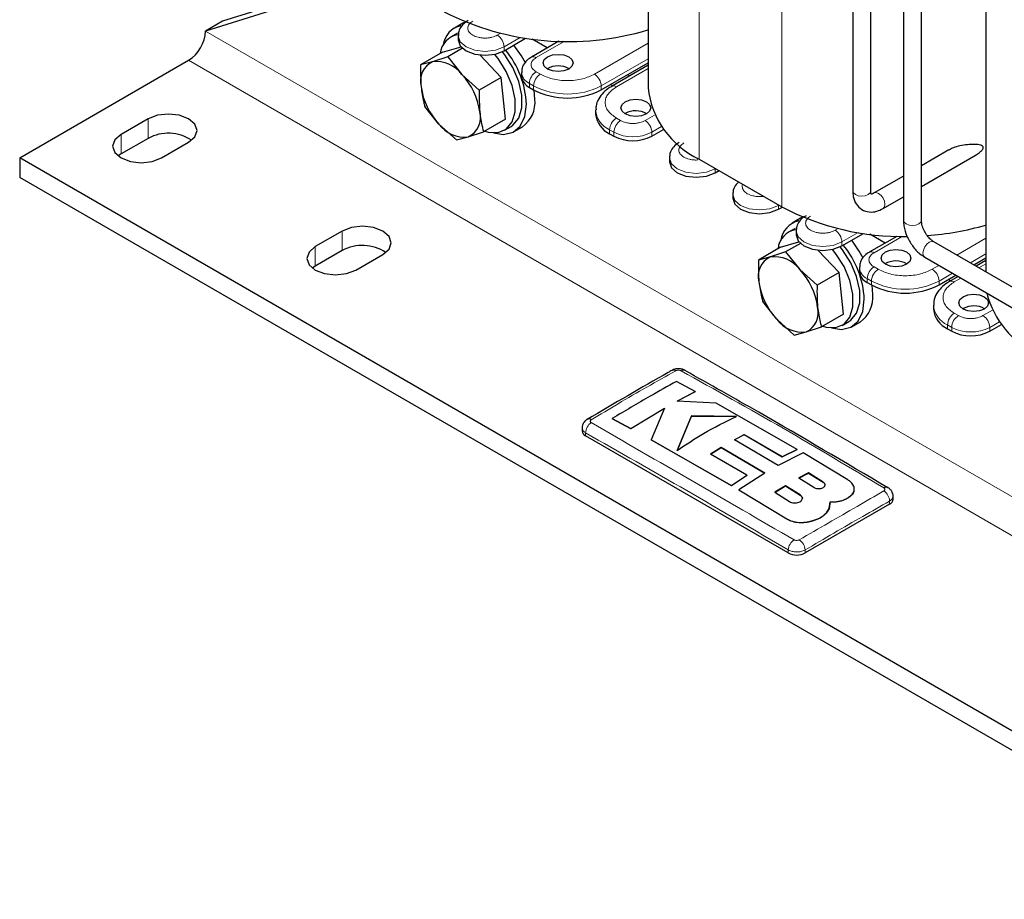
# Model space of a CAD drawing. Header units: millimetres. Extents: x 5 to 418, y 2 to 292.
# Tile 19 of 41: x 237 to 270, y 61 to 90. Entities that reach past the tile are written whole.
import ezdxf

# ---------------------------------------------------------------- set-up
doc = ezdxf.new("R2010")
doc.units = ezdxf.units.MM

msp = doc.modelspace()

# ---------------------------------------------------------------- linework, layer by layer
at = {"color": 7, "linetype": 'Continuous', "lineweight": 25}
for p, q in [((257.9, 105.2684), (257.9, 88.0836)), ((266.4523, 99.8513), (266.4523, 83.6511)), ((267.0523, 83.6511), (267.0523, 99.8513)), ((264.7552, 99.5245), (264.7552, 84.6308)), ((265.3552, 84.6308), (265.3552, 99.5245)), ((269.2137, 98.9022), (269.2137, 81.9233)), ((248.3288, 91.627), (243.0784, 89.9845)), ((247.9163, 91.6476), (243.644, 90.311)), ((243.644, 90.311), (243.0784, 89.9845)), ((251.6951, 90.2477), (251.4123, 90.0844)), ((251.7706, 90.2851), (251.6951, 90.2477)), ((251.5122, 89.9112), (251.286, 89.7806)), ((251.5405, 89.8225), (251.5405, 89.6918)), ((253.0769, 89.3244), (253.7993, 89.7415)), ((254.5243, 89.4192), (254.0149, 89.7133)), ((251.0189, 89.2761), (251.6346, 89.4605)), ((251.6862, 89.4084), (251.1931, 89.1237)), ((254.9109, 89.6424), (253.9917, 89.1118)), ((251.0189, 89.2761), (250.2827, 88.851)), ((251.1931, 89.1237), (250.6821, 88.9552)), ((251.1931, 89.1237), (251.6643, 88.5317)), ((252.9832, 88.4291), (252.2753, 89.1811)), ((236.8558, 85.739), (242.5127, 89.0047)), ((250.6821, 88.9552), (250.2827, 88.851)), ((256.3295, 88.0182), (257.9, 88.9248)), ((257.9, 88.8371), (256.6787, 88.1321)), ((251.6643, 88.5317), (252.2469, 88.0041)), ((252.9832, 88.4291), (252.2469, 88.0041)), ((253.1266, 87.0367), (252.9832, 88.4291)), ((253.6618, 88.5979), (253.6618, 88.4672)), ((257.282, 88.4804), (257.2061, 88.5242)), ((253.9254, 88.0998), (254.0668, 88.0182)), ((256.7164, 88.1538), (256.6404, 88.1977)), ((254.1092, 87.6992), (254.086, 88.0073)), ((250.8973, 86.8666), (250.4262, 87.4587)), ((256.1438, 87.3324), (256.1438, 87.2018)), ((257.1356, 87.2263), (257.1221, 87.2181)), ((241.155, 87.0453), (240.2499, 86.5228)), ((251.48, 86.339), (250.8973, 86.8666)), ((253.1266, 87.0367), (252.3904, 86.6117)), ((253.0858, 86.6628), (253.3121, 86.7934)), ((253.4121, 86.6202), (253.6949, 86.7835)), ((241.155, 86.392), (240.2499, 85.8695)), ((251.48, 86.339), (251.8795, 86.4431)), ((251.8795, 86.4431), (252.3904, 86.6117)), ((256.6124, 86.5487), (256.7538, 86.467)), ((258.0266, 86.467), (258.4194, 86.6938)), ((241.6076, 85.739), (242.5127, 86.2615)), ((278.7165, 61.5733), (236.8558, 85.739)), ((236.8558, 85.739), (236.8558, 85.0858)), ((240.2499, 85.8695), (240.1532, 85.8043)), ((258.6115, 85.7404), (258.6115, 85.6098)), ((267.9733, 86.0085), (267.0523, 85.4768)), ((267.0523, 84.784), (268.8871, 85.8432)), ((259.6105, 85.6997), (262.3824, 84.0996)), ((278.7165, 60.9201), (236.8558, 85.0858)), ((260.1479, 85.2424), (260.2753, 85.316)), ((266.4523, 85.1304), (265.4709, 84.5639)), ((260.7328, 84.5158), (260.7328, 84.3852)), ((265.7709, 84.0443), (266.4523, 84.4376)), ((262.2692, 84.0178), (262.3967, 84.0914)), ((263.0843, 83.7539), (263.0088, 83.7164)), ((263.0088, 83.7164), (262.726, 83.5531)), ((267.0523, 83.6511), (267.0522, 83.6549)), ((247.6604, 83.2898), (246.7553, 82.7673)), ((262.826, 83.3799), (262.5997, 83.2493)), ((262.8542, 83.2912), (262.8542, 83.1606)), ((264.3906, 82.7932), (265.1131, 83.2103)), ((266.2246, 83.1112), (265.3054, 82.5805)), ((265.838, 82.888), (265.3286, 83.182)), ((262.3326, 82.7448), (262.9483, 82.9292)), ((262.9999, 82.8771), (262.5068, 82.5925)), ((275.9533, 78.0327), (267.468, 82.9311)), ((247.6604, 82.6366), (246.7553, 82.1141)), ((248.113, 81.9836), (249.0181, 82.5061)), ((262.3326, 82.7448), (261.5964, 82.3198)), ((262.5068, 82.5925), (261.9959, 82.424)), ((262.5068, 82.5925), (262.978, 82.0005)), ((264.2969, 81.8978), (263.5891, 82.6498)), ((246.7553, 82.1141), (246.6586, 82.0488)), ((261.9959, 82.424), (261.5964, 82.3198)), ((267.168, 82.4115), (275.6533, 77.513)), ((268.8064, 82.1584), (269.2137, 82.3935)), ((269.2137, 82.3059), (268.8824, 82.1146)), ((262.978, 82.0005), (263.5606, 81.4728)), ((264.2969, 81.8978), (263.5606, 81.4728)), ((264.4403, 80.5054), (264.2969, 81.8978)), ((264.9755, 82.0666), (264.9755, 81.9359)), ((267.6433, 81.4869), (268.2064, 81.812)), ((265.2391, 81.5686), (265.3805, 81.4869)), ((265.4229, 81.1679), (265.3997, 81.476)), ((268.0301, 81.6226), (267.9541, 81.6664)), ((268.2823, 81.7682), (267.9924, 81.6008)), ((262.211, 80.3354), (261.7399, 80.9274)), ((267.4575, 80.8012), (267.4575, 80.6705)), ((264.4403, 80.5054), (263.7041, 80.0804)), ((268.4494, 80.695), (268.4358, 80.6869)), ((262.7937, 79.8077), (262.211, 80.3354)), ((264.3995, 80.1315), (264.6258, 80.2622)), ((264.7258, 80.0889), (265.0086, 80.2522)), ((269.3403, 79.9357), (269.7331, 80.1625)), ((262.7937, 79.8077), (263.1932, 79.9119)), ((263.1932, 79.9119), (263.7041, 80.0804)), ((267.9261, 80.0174), (268.0675, 79.9357)), ((259.4742, 77.9172), (258.8521, 78.254)), ((258.871, 77.5976), (259.4742, 77.9172)), ((259.4742, 77.9107), (258.871, 77.5911)), ((259.4742, 77.9172), (259.4742, 77.9107)), ((260.1821, 77.5295), (258.871, 77.5976)), ((262.8967, 75.9803), (260.1821, 77.5295)), ((257.3205, 76.6768), (258.4459, 77.3602)), ((258.4459, 77.3537), (257.3205, 76.6703)), ((258.4459, 77.3602), (258.0053, 76.3031)), ((256.6988, 77.0121), (257.3205, 76.6768)), ((256.6988, 77.0121), (256.6988, 77.0056)), ((257.3205, 76.6703), (256.6988, 77.0056)), ((259.3515, 77.1008), (258.8741, 75.9489)), ((258.8741, 75.9424), (259.3515, 77.0943)), ((260.8568, 77.0853), (259.3515, 77.1008)), ((259.3515, 77.1008), (259.3515, 77.0943)), ((259.3515, 77.0943), (260.8568, 77.0788)), ((255.6891, 76.6967), (255.6891, 76.5953)), ((257.3205, 76.6768), (257.3205, 76.6703)), ((262.5945, 72.5132), (255.8063, 76.432)), ((258.0053, 76.3031), (260.6925, 74.772)), ((258.0053, 76.3031), (258.0053, 76.2965)), ((260.6925, 74.7655), (258.0053, 76.2965)), ((260.7912, 76.3039), (261.1174, 76.4745)), ((261.1174, 76.468), (260.7912, 76.2973)), ((262.2562, 75.4437), (260.7912, 76.3039)), ((261.1174, 76.4745), (262.3858, 75.7342)), ((261.1174, 76.4745), (261.1174, 76.468)), ((262.3858, 75.7276), (261.1174, 76.468)), ((259.9855, 75.8236), (260.3462, 76.0487)), ((260.3462, 76.0422), (259.9855, 75.8171)), ((260.3462, 76.0487), (261.8108, 75.1885)), ((260.3462, 76.0487), (260.3462, 76.0422)), ((261.8108, 75.182), (260.3462, 76.0422)), ((263.0933, 75.8639), (262.2562, 75.4437)), ((262.3858, 75.7342), (262.8967, 75.9803)), ((262.8967, 75.9738), (262.3858, 75.7276)), ((262.8967, 75.9803), (262.8967, 75.9738)), ((264.5895, 74.9617), (263.0933, 75.8639)), ((261.2028, 75.1137), (259.9855, 75.8236)), ((262.3858, 75.7342), (262.3858, 75.7276)), ((261.8108, 75.1885), (260.94, 74.6254)), ((263.2682, 75.1926), (262.9525, 75.0231)), ((262.9525, 75.0165), (263.2682, 75.1861)), ((263.7606, 74.8861), (263.2682, 75.1926)), ((263.2682, 75.1926), (263.2682, 75.1861)), ((263.2682, 75.1861), (263.7606, 74.8796)), ((260.6925, 74.772), (261.2028, 75.1137)), ((261.2028, 75.1071), (260.6925, 74.7655)), ((261.2028, 75.1137), (261.2028, 75.1071)), ((262.9525, 75.0231), (263.445, 74.7139)), ((260.6925, 74.772), (260.6925, 74.7655)), ((260.94, 74.6254), (262.5457, 73.6537)), ((260.94, 74.6254), (260.94, 74.6189)), ((262.5457, 73.6472), (260.94, 74.6189)), ((262.5006, 74.764), (262.14, 74.5433)), ((262.14, 74.5367), (262.5006, 74.7574)), ((262.14, 74.5433), (262.6324, 74.2364)), ((262.9931, 74.4544), (262.5006, 74.764)), ((262.5006, 74.764), (262.5006, 74.7574)), ((262.5006, 74.7574), (262.9931, 74.4478)), ((264.8035, 74.6498), (264.8035, 74.6564)), ((263.9614, 74.0025), (263.9997, 74.2212)), ((264.5895, 74.3597), (264.5895, 74.3532)), ((266.1058, 74.3093), (266.1058, 74.4108)), ((265.9886, 74.146), (263.1602, 72.5132)), ((263.9908, 74.1638), (263.9614, 73.996)), ((263.9614, 74.0025), (263.9614, 73.996)), ((264.0037, 74.163), (264.0037, 74.1696)), ((263.2862, 73.5602), (263.2862, 73.5536))]:
    msp.add_line(p, q, dxfattribs=at)
at = {"color": 7, "linetype": 'Continuous', "lineweight": 18}
for p, q in [((259.6105, 103.2064), (259.6105, 85.6997)), ((262.3824, 101.6062), (262.3824, 84.0996)), ((284.9391, 65.8188), (243.0784, 89.9845)), ((252.8506, 89.847), (252.9485, 89.9036)), ((253.0769, 89.4551), (253.6202, 89.7688)), ((253.0769, 89.3244), (253.0769, 89.4551)), ((255.0709, 89.6266), (254.1517, 89.0959)), ((254.9202, 89.6472), (254.9109, 89.6424)), ((255.0709, 89.6266), (255.0331, 89.6447)), ((256.1033, 88.5408), (257.9, 89.578)), ((256.3295, 88.1488), (257.9, 89.0555)), ((284.3734, 64.839), (242.5127, 89.0047)), ((257.9, 88.7289), (256.8387, 88.1162)), ((254.1517, 88.6224), (254.2931, 88.5408)), ((253.9254, 88.2305), (254.0668, 88.1488)), ((253.9254, 88.2305), (253.9254, 88.0998)), ((254.0668, 88.1488), (254.0668, 88.0182)), ((256.3295, 88.1488), (256.3295, 88.0182)), ((256.8387, 87.0712), (256.9801, 86.9896)), ((257.8003, 86.9896), (258.1173, 87.1726)), ((241.155, 87.0453), (241.155, 86.392)), ((258.0266, 86.5977), (258.3508, 86.7848)), ((240.2499, 86.5228), (240.2499, 85.8695)), ((256.6124, 86.6793), (256.7538, 86.5977)), ((256.6124, 86.6793), (256.6124, 86.5487)), ((256.7538, 86.5977), (256.7538, 86.467)), ((258.0266, 86.467), (258.0266, 86.5977)), ((260.1475, 85.3898), (260.1479, 85.373)), ((260.1479, 85.373), (260.1622, 85.3813)), ((260.1479, 85.2424), (260.1479, 85.373)), ((262.2688, 84.1651), (262.2692, 84.1484)), ((262.2692, 84.1484), (262.2835, 84.1567)), ((262.2692, 84.0178), (262.2692, 84.1484)), ((247.6604, 83.2898), (247.6604, 82.6366)), ((264.1643, 83.3157), (264.2623, 83.3723)), ((264.3906, 82.9238), (264.934, 83.2375)), ((266.3846, 83.0953), (265.4654, 82.5646)), ((266.2339, 83.1159), (266.2246, 83.1112)), ((266.3846, 83.0953), (266.3468, 83.1135)), ((246.7553, 82.7673), (246.7553, 82.1141)), ((264.3906, 82.7932), (264.3906, 82.9238)), ((268.2407, 82.485), (269.2137, 83.0467)), ((268.6933, 82.2237), (269.2137, 82.5242)), ((267.417, 82.0095), (267.6407, 82.1386)), ((269.2137, 82.1977), (268.9761, 82.0605)), ((265.4654, 82.0911), (265.6068, 82.0095)), ((267.6433, 81.6176), (268.0932, 81.8773)), ((265.2391, 81.6992), (265.3805, 81.6176)), ((265.2391, 81.6992), (265.2391, 81.5686)), ((265.3805, 81.6176), (265.3805, 81.4869)), ((267.6433, 81.6176), (267.6433, 81.4869)), ((268.376, 81.7141), (268.1524, 81.585)), ((268.1524, 80.54), (268.2938, 80.4583)), ((269.114, 80.4583), (269.431, 80.6413)), ((267.9261, 80.148), (268.0675, 80.0664)), ((267.9261, 80.148), (267.9261, 80.0174)), ((269.3403, 80.0664), (269.6645, 80.2536)), ((268.0675, 80.0664), (268.0675, 79.9357)), ((269.3403, 79.9357), (269.3403, 80.0664)), ((255.8063, 76.432), (255.8063, 76.5339)), ((263.7606, 74.8861), (263.7606, 74.8796)), ((262.9931, 74.4544), (262.9931, 74.4478)), ((265.9886, 74.146), (265.9886, 74.2479)), ((262.5457, 73.6537), (262.5457, 73.6472)), ((262.5945, 72.5132), (262.5945, 72.6151)), ((263.1602, 72.5132), (263.1602, 72.6151))]:
    msp.add_line(p, q, dxfattribs=at)
at = {"color": 7, "linetype": 'Continuous', "lineweight": 18, "flags": 128}
for points in [[(251.5405, 89.8252), (251.5405, 89.8225), (251.609, 89.6236), (251.8041, 89.4551), (252.096, 89.3425), (252.4405, 89.3029), (252.7849, 89.3425), (253.0769, 89.4551)], [(258.6115, 85.7431), (258.6115, 85.7404), (258.68, 85.5416), (258.8751, 85.373), (259.1671, 85.2604), (259.5115, 85.2209), (259.8559, 85.2604), (260.1479, 85.373)], [(260.7329, 84.5185), (260.7328, 84.5158), (260.8014, 84.317), (260.9964, 84.1484), (261.2884, 84.0358), (261.6328, 83.9963), (261.9773, 84.0358), (262.2692, 84.1484)], [(264.7552, 84.6308), (264.7781, 84.5645), (264.8431, 84.5083), (264.9404, 84.4708), (265.0552, 84.4576), (265.17, 84.4708), (265.2674, 84.5083)], [(265.2674, 84.5083), (265.3324, 84.5645), (265.3552, 84.6308)], [(265.8331, 84.1816), (265.8169, 84.2847), (265.7709, 84.3907), (265.7021, 84.4836), (265.6209, 84.5491), (265.5397, 84.5773), (265.4709, 84.5639)], [(265.771, 84.0443), (265.8169, 84.0972), (265.8331, 84.1816)], [(266.4523, 83.6511), (266.4751, 83.5848), (266.5402, 83.5286)], [(266.5402, 83.5286), (266.6375, 83.4911), (266.7523, 83.4779), (266.8671, 83.4911), (266.9644, 83.5286), (267.0295, 83.5848), (267.0523, 83.6511)], [(262.8542, 83.2939), (262.8542, 83.2912), (262.9227, 83.0924), (263.1178, 82.9238), (263.4098, 82.8112), (263.7542, 82.7716), (264.0986, 82.8112), (264.3906, 82.9238)], [(267.1059, 82.5488), (267.122, 82.6519), (267.168, 82.7579), (267.2368, 82.8507), (267.318, 82.9162), (267.3992, 82.9445), (267.468, 82.9311)], [(267.168, 82.4115), (267.168, 82.4115), (267.122, 82.4644), (267.1059, 82.5488)]]:
    msp.add_lwpolyline(points, dxfattribs=at)
at = {"color": 7, "linetype": 'Continuous', "lineweight": 25, "flags": 128}
for points in [[(251.5405, 89.6918), (251.609, 89.493), (251.8041, 89.3244), (252.096, 89.2118), (252.4405, 89.1723), (252.7849, 89.2118), (253.0769, 89.3244)], [(253.7893, 88.9184), (253.6603, 89.1519), (253.4073, 89.5152)], [(254.9109, 89.6424), (254.9109, 89.6424), (254.9066, 89.6398)], [(252.434, 86.6369), (252.5445, 86.6044), (252.874, 86.588), (253.1478, 86.7039), (253.3437, 86.9427), (253.4457, 87.2852), (253.4457, 87.7036), (253.3437, 88.1639), (253.1478, 88.6289), (252.874, 89.0609), (252.757, 89.2055)], [(253.3121, 86.7934), (253.3741, 86.8345), (253.5699, 87.0734), (253.672, 87.4158), (253.672, 87.8342), (253.5699, 88.2945), (253.3741, 88.7595), (253.1003, 89.1915), (253.0191, 89.2939)], [(255.2406, 88.7122), (255.0784, 88.6496), (254.887, 88.6277), (254.6957, 88.6496), (254.5335, 88.7122), (254.4251, 88.8058), (254.387, 88.9163), (254.4251, 89.0268), (254.5335, 89.1204), (254.6957, 89.183), (254.887, 89.2049), (255.0784, 89.183), (255.2406, 89.1204), (255.349, 89.0268), (255.387, 88.9163), (255.349, 88.8058), (255.2406, 88.7122)], [(252.7252, 86.579), (253.0628, 86.5267), (253.3774, 86.6015), (253.6205, 86.8062), (253.7739, 87.1256), (253.8264, 87.5359)], [(257.1356, 87.6182), (257.2979, 87.6808), (257.4892, 87.7028), (257.6805, 87.6808), (257.8428, 87.6182), (257.9511, 87.5246), (257.9892, 87.4141), (257.9511, 87.3037), (257.8428, 87.21), (257.6805, 87.1474), (257.4892, 87.1255), (257.2979, 87.1474), (257.1356, 87.21), (257.0273, 87.3037), (256.9892, 87.4141), (257.0273, 87.5246), (257.1356, 87.6182)], [(242.5127, 86.2615), (242.7208, 86.4413), (242.7939, 86.6534), (242.7208, 86.8655), (242.5127, 87.0453), (242.2012, 87.1654), (241.8339, 87.2076), (241.4665, 87.1654), (241.155, 87.0453)], [(240.2499, 86.5228), (240.0418, 86.343), (239.9688, 86.1309), (240.0418, 85.9188), (240.2499, 85.739), (240.5614, 85.6189), (240.9288, 85.5767), (241.2961, 85.6189), (241.6076, 85.739)], [(258.6115, 85.6098), (258.68, 85.411), (258.8751, 85.2424), (259.1671, 85.1298), (259.5115, 85.0902), (259.8559, 85.1298), (260.1479, 85.2424)], [(260.7328, 84.3852), (260.8014, 84.1863), (260.9964, 84.0178), (261.2884, 83.9052), (261.6328, 83.8656), (261.9773, 83.9052), (262.2692, 84.0178)], [(249.0181, 82.5061), (249.2262, 82.6858), (249.2992, 82.8979), (249.2262, 83.11), (249.0181, 83.2898), (248.7066, 83.4099), (248.3392, 83.4521), (247.9719, 83.4099), (247.6604, 83.2898)], [(262.8542, 83.1606), (262.9227, 82.9617), (263.1178, 82.7932), (263.4098, 82.6806), (263.7542, 82.641), (264.0986, 82.6806), (264.3906, 82.7932)], [(266.2246, 83.1112), (266.2246, 83.1111), (266.2203, 83.1085)], [(246.7553, 82.7673), (246.5472, 82.5875), (246.4741, 82.3754), (246.5472, 82.1633), (246.7553, 81.9836), (247.0668, 81.8634), (247.4341, 81.8212), (247.8015, 81.8634), (248.113, 81.9836)], [(265.103, 82.3872), (264.974, 82.6206), (264.721, 82.9839)], [(263.7477, 80.1056), (263.8582, 80.0732), (264.1877, 80.0567), (264.4615, 80.1726), (264.6574, 80.4115), (264.7594, 80.754), (264.7594, 81.1723), (264.6574, 81.6326), (264.4615, 82.0976), (264.1877, 82.5296), (264.0707, 82.6742)], [(264.6258, 80.2622), (264.6878, 80.3032), (264.8837, 80.5421), (264.9857, 80.8846), (264.9857, 81.3029), (264.8837, 81.7632), (264.6878, 82.2282), (264.414, 82.6602), (264.3328, 82.7626)], [(266.5543, 82.1809), (266.3921, 82.1184), (266.2008, 82.0964), (266.0094, 82.1184), (265.8472, 82.1809), (265.7388, 82.2746), (265.7008, 82.385), (265.7388, 82.4955), (265.8472, 82.5891), (266.0094, 82.6517), (266.2008, 82.6737), (266.3921, 82.6517), (266.5543, 82.5891), (266.6627, 82.4955), (266.7008, 82.385), (266.6627, 82.2746), (266.5543, 82.1809)], [(268.4494, 81.0869), (268.6116, 81.1495), (268.8029, 81.1715), (268.9942, 81.1495), (269.1565, 81.0869), (269.2648, 80.9933), (269.3029, 80.8828), (269.2648, 80.7724), (269.1565, 80.6787), (268.9942, 80.6162), (268.8029, 80.5942), (268.6116, 80.6162), (268.4494, 80.6787), (268.341, 80.7724), (268.3029, 80.8828), (268.341, 80.9933), (268.4494, 81.0869)], [(264.0389, 80.0478), (264.3765, 79.9954), (264.6912, 80.0703), (264.9342, 80.275), (265.0877, 80.5943), (265.1401, 81.0046)]]:
    msp.add_lwpolyline(points, dxfattribs=at)
at = {"color": 7, "linetype": 'Continuous', "lineweight": 25}
for centre, radius, start, end in [((255.2345, 98.7994), 9.1695, 242.97946, 286.84065), ((251.7995, 89.4103), 0.7729, 102.68313, 172.58078), ((241.8502, 90.0403), 1.2294, 302.60548, 357.39452), ((251.6317, 89.1706), 0.6965, 97.72005, 175.18043), ((250.7513, 87.391), 3.0785, 2.6978, 39.56681), ((250.9875, 88.31), 0.7138, 115.3266, 195.21227), ((250.8093, 87.8994), 1.0634, 36.48288, 96.86513), ((254.887, 88.096), 0.7243, 59.54613, 120.45387), ((250.025, 86.9797), 2.2574, 7.53378, 43.4334), ((254.1122, 88.5121), 0.4526, 185.6948, 245.62534), ((252.5366, 88.4186), 2.2574, 187.53378, 223.4334), ((260.8644, 88.405), 2.9817, 186.18746, 245.13268), ((255.1982, 90.2017), 2.4592, 242.60967, 297.39033), ((253.1178, 87.5962), 0.9967, 305.37932, 5.93286), ((251.5741, 87.0884), 0.7138, 295.3266, 15.21227), ((256.9445, 87.2816), 0.8047, 185.6948, 245.62534), ((257.4886, 86.5696), 0.7456, 60.45053, 118.25641), ((251.7523, 87.4989), 1.0634, 216.48288, 276.86513), ((241.8285, 85.1622), 1.4022, 56.15678, 118.70484), ((257.3902, 87.6953), 1.3833, 242.60967, 297.39033), ((266.378, 91.6709), 8.561, 242.17827, 271.35704), ((263.1132, 82.8791), 0.7729, 102.68313, 172.58078), ((266.6136, 92.2573), 9.1403, 273.9624, 286.46782), ((262.9454, 82.6393), 0.6965, 97.72005, 175.18043), ((248.3339, 81.4067), 1.4022, 56.15678, 118.70484), ((262.065, 80.8597), 3.0785, 2.6978, 39.56681), ((262.3012, 81.7787), 0.7138, 115.3266, 195.21227), ((262.123, 81.3682), 1.0634, 36.48288, 96.86513), ((266.2008, 81.5647), 0.7243, 59.54613, 120.45387), ((261.3387, 80.4484), 2.2574, 7.53378, 43.4334), ((265.4259, 81.9809), 0.4526, 185.6948, 245.62534), ((263.8503, 81.8874), 2.2574, 187.53378, 223.4334), ((266.5119, 83.6705), 2.4592, 242.60967, 297.39033), ((264.4316, 81.0649), 0.9967, 305.37932, 5.93286), ((272.2744, 81.9916), 3.1294, 194.39903, 244.44015), ((262.8878, 80.5571), 0.7138, 295.3266, 15.21227), ((268.2582, 80.7504), 0.8047, 185.6948, 245.62534), ((268.8023, 80.0383), 0.7456, 60.45053, 118.25641), ((263.0661, 80.9677), 1.0634, 216.48288, 276.86513), ((268.7039, 81.164), 1.3833, 242.60967, 297.39033), ((258.7528, 78.4959), 0.1394, 55.56316, 114.46716), ((255.9198, 76.862), 0.138, 55.21819, 114.71129), ((255.8893, 76.6152), 0.2012, 185.6948, 245.62534), ((265.8745, 74.5806), 0.1339, 62.68013, 125.64176), ((265.9056, 74.3293), 0.2012, 294.37466, 354.3052), ((262.8774, 73.0591), 0.6148, 242.60967, 297.39033)]:
    msp.add_arc(centre, radius, start, end, dxfattribs=at)
at = {"color": 7, "linetype": 'Continuous', "lineweight": 18}
for centre, radius, start, end in [((252.5856, 89.4327), 0.4918, 2.60548, 57.39452), ((254.0576, 88.9643), 0.1618, 54.46509, 113.36391), ((254.103, 88.6359), 0.4426, 184.5805, 246.34317), ((254.4167, 88.2081), 0.4918, 122.60548, 177.39452), ((254.5581, 88.1265), 0.4918, 122.60548, 177.39452), ((255.8383, 88.1265), 0.4918, 2.60548, 57.39452), ((255.1982, 90.3324), 2.4592, 242.60967, 297.39033), ((256.7446, 87.9845), 0.1619, 54.47392, 113.26377), ((256.9269, 87.3987), 0.7851, 184.14165, 246.38293), ((257.1037, 86.6569), 0.4918, 122.60548, 177.39452), ((257.2451, 86.5753), 0.4918, 122.60548, 177.39452), ((257.5353, 86.5753), 0.4918, 2.60548, 57.39452), ((257.3902, 87.8259), 1.3833, 242.60967, 297.39033), ((263.8993, 82.9015), 0.4918, 2.60548, 57.39452), ((265.3713, 82.433), 0.1618, 54.46509, 113.36391), ((265.4167, 82.1046), 0.4426, 184.5805, 246.34317), ((265.7304, 81.6769), 0.4918, 122.60548, 177.39452), ((265.8718, 81.5952), 0.4918, 122.60548, 177.39452), ((267.152, 81.5952), 0.4918, 2.60548, 57.39452), ((266.5119, 83.8011), 2.4592, 242.60967, 297.39033), ((268.0583, 81.4532), 0.1619, 54.47392, 113.26377), ((268.2406, 80.8674), 0.7851, 184.14165, 246.38293), ((268.4174, 80.1257), 0.4918, 122.60548, 177.39452), ((268.5588, 80.044), 0.4918, 122.60548, 177.39452), ((268.849, 80.044), 0.4918, 2.60548, 57.39452), ((268.7039, 81.2946), 1.3833, 242.60967, 297.39033), ((259.082, 78.4967), 0.1386, 64.38698, 124.52497), ((256.233, 76.5194), 0.4269, 123.32255, 178.05861), ((265.5618, 74.2333), 0.4271, 1.96162, 56.68054), ((263.0298, 72.5895), 0.436, 123.12783, 176.6323), ((262.7251, 72.5896), 0.4359, 3.34751, 56.86931)]:
    msp.add_arc(centre, radius, start, end, dxfattribs=at)
at = {"color": 7, "linetype": 'Continuous', "lineweight": 25}
for points, knots in [([(251.8745, 90.3323), (251.8499, 90.3197), (251.7635, 90.2755), (251.65, 90.1575), (251.5519, 89.994), (251.5504, 89.8743), (251.5498, 89.8253)], [0, 0, 0, 0, 0.1253899, 0.4387044, 0.7702676, 1, 1, 1, 1]), ([(253.9959, 89.1077), (253.9712, 89.0951), (253.8848, 89.0509), (253.7713, 88.9329), (253.6732, 88.7694), (253.6718, 88.6497), (253.6712, 88.6007)], [0, 0, 0, 0, 0.1253899, 0.4387044, 0.7702676, 1, 1, 1, 1]), ([(250.2827, 88.851), (250.2824, 88.8433), (250.2719, 88.5941), (250.2855, 88.3547), (250.2987, 88.1227)], [0, 0, 0, 0, 0.0311177, 1, 1, 1, 1]), ([(250.2987, 88.1227), (250.3231, 87.9502), (250.3554, 87.7214), (250.4122, 87.5105), (250.4262, 87.4587)], [0, 0, 0, 0, 0.754038, 1, 1, 1, 1]), ([(256.6826, 88.1289), (256.6589, 88.1168), (256.5518, 88.0619), (256.3966, 87.9281), (256.2371, 87.7214), (256.147, 87.516), (256.155, 87.3858), (256.1575, 87.3441)], [0, 0, 0, 0, 0.0728369, 0.3293658, 0.5944347, 0.8699771, 1, 1, 1, 1]), ([(252.2469, 88.0041), (252.2466, 87.9963), (252.2361, 87.7471), (252.2497, 87.5077), (252.2629, 87.2757)], [0, 0, 0, 0, 0.0311177, 1, 1, 1, 1]), ([(252.2629, 87.2757), (252.2873, 87.1032), (252.3196, 86.8744), (252.3764, 86.6635), (252.3904, 86.6117)], [0, 0, 0, 0, 0.754038, 1, 1, 1, 1]), ([(258.9456, 86.2503), (258.9209, 86.2376), (258.8346, 86.1935), (258.721, 86.0754), (258.623, 85.912), (258.6215, 85.7922), (258.6209, 85.7432)], [0, 0, 0, 0, 0.1253899, 0.4387044, 0.7702676, 1, 1, 1, 1]), ([(269.1227, 86.0807), (269.1214, 86.0905), (269.1183, 86.1125), (269.0894, 86.1434), (268.9998, 86.1842), (268.7522, 86.2027), (268.4383, 86.1652), (268.1412, 86.093), (268.0245, 86.0284), (267.9767, 86.0019)], [0, 0, 0, 0, 0.0277273, 0.0627138, 0.1255947, 0.3131695, 0.7027547, 0.8780567, 1, 1, 1, 1]), ([(268.8871, 85.8434), (268.8879, 85.8438), (268.9365, 85.8685), (269, 85.9142), (269.0729, 85.9804), (269.1073, 86.025), (269.1214, 86.0604), (269.1224, 86.0756), (269.1227, 86.0807)], [0, 0, 0, 0, 0.0074179, 0.4689103, 0.6559683, 0.8445168, 0.9476511, 1, 1, 1, 1]), ([(260.939, 84.9328), (260.9081, 84.906), (260.8242, 84.833), (260.7452, 84.6864), (260.7431, 84.5673), (260.7422, 84.5186)], [0, 0, 0, 0, 0.2552023, 0.6951621, 1, 1, 1, 1]), ([(264.7552, 84.6308), (264.7586, 84.5684), (264.7671, 84.4105), (264.8561, 84.1872), (265.0468, 83.9945), (265.2995, 83.9127), (265.5512, 83.9362), (265.7008, 84.0098), (265.7709, 84.0443)], [0, 0, 0, 0, 0.1228439, 0.3108018, 0.486407, 0.6719345, 0.8462066, 1, 1, 1, 1]), ([(265.3706, 84.5278), (265.3719, 84.526), (265.3748, 84.5218), (265.3568, 84.5699), (265.3556, 84.6171), (265.3552, 84.6308)], [0, 0, 0, 0, 0.3564405, 0.8131431, 1, 1, 1, 1]), ([(265.4709, 84.5639), (265.4484, 84.5528), (265.3991, 84.5285), (265.3816, 84.5282), (265.3721, 84.528)], [0, 0, 0, 0, 0.4566306, 1, 1, 1, 1]), ([(263.1882, 83.801), (263.1636, 83.7884), (263.0772, 83.7443), (262.9637, 83.6262), (262.8656, 83.4627), (262.8641, 83.343), (262.8635, 83.294)], [0, 0, 0, 0, 0.1253899, 0.4387044, 0.7702676, 1, 1, 1, 1]), ([(266.4523, 83.6511), (266.4555, 83.5889), (266.4645, 83.4147), (266.5573, 83.1148), (266.7446, 82.7857), (266.9607, 82.5469), (267.112, 82.448), (267.168, 82.4115)], [0, 0, 0, 0, 0.1333274, 0.3732961, 0.613498, 0.8570876, 1, 1, 1, 1]), ([(267.468, 82.9311), (267.4433, 82.947), (267.3839, 82.9854), (267.2767, 83.0924), (267.1692, 83.2468), (267.0887, 83.4235), (267.0554, 83.5654), (267.053, 83.6305), (267.0523, 83.6511)], [0, 0, 0, 0, 0.128589, 0.3096995, 0.5049733, 0.7076694, 0.907781, 1, 1, 1, 1]), ([(265.3096, 82.5764), (265.2849, 82.5638), (265.1985, 82.5196), (265.085, 82.4016), (264.9869, 82.2381), (264.9855, 82.1184), (264.9849, 82.0694)], [0, 0, 0, 0, 0.1253899, 0.4387044, 0.7702676, 1, 1, 1, 1]), ([(261.5964, 82.3198), (261.5961, 82.312), (261.5856, 82.0629), (261.5992, 81.8234), (261.6124, 81.5914)], [0, 0, 0, 0, 0.0311177, 1, 1, 1, 1]), ([(261.6124, 81.5914), (261.6368, 81.4189), (261.6691, 81.1901), (261.7259, 80.9793), (261.7399, 80.9274)], [0, 0, 0, 0, 0.754038, 1, 1, 1, 1]), ([(263.5606, 81.4728), (263.5603, 81.465), (263.5498, 81.2159), (263.5634, 80.9764), (263.5766, 80.7444)], [0, 0, 0, 0, 0.0311177, 1, 1, 1, 1]), ([(267.9963, 81.5977), (267.9726, 81.5855), (267.8655, 81.5306), (267.7103, 81.3968), (267.5508, 81.1901), (267.4607, 80.9847), (267.4687, 80.8546), (267.4712, 80.8129)], [0, 0, 0, 0, 0.0728369, 0.3293658, 0.5944347, 0.8699771, 1, 1, 1, 1]), ([(263.5766, 80.7444), (263.601, 80.5719), (263.6334, 80.3431), (263.6901, 80.1323), (263.7041, 80.0804)], [0, 0, 0, 0, 0.754038, 1, 1, 1, 1]), ([(258.6952, 78.6226), (258.6539, 78.5994), (257.7099, 78.069), (256.7653, 77.5137), (255.862, 76.9826)], [0, 0, 0, 0, 0.0437347, 1, 1, 1, 1]), ([(259.1384, 78.6209), (259.1347, 78.6239), (259.1012, 78.6511), (259.0085, 78.6736), (258.8669, 78.6839), (258.7533, 78.6594), (258.7022, 78.6252), (258.6962, 78.6212)], [0, 0, 0, 0, 0.0314747, 0.2834631, 0.5952218, 0.9527506, 1, 1, 1, 1]), ([(265.933, 74.6954), (264.4898, 75.5464), (262.2254, 76.8816), (259.9612, 78.1565), (259.14, 78.6189)], [0, 0, 0, 0, 0.637324, 1, 1, 1, 1]), ([(258.8521, 78.254), (258.5576, 78.0915), (257.8399, 77.6955), (257.1221, 77.2656), (256.6988, 77.0121)], [0, 0, 0, 0, 0.4103295, 1, 1, 1, 1]), ([(255.863, 76.9856), (255.8583, 76.9836), (255.8158, 76.9651), (255.7556, 76.9006), (255.6972, 76.8014), (255.6939, 76.7292), (255.6924, 76.697)], [0, 0, 0, 0, 0.0428539, 0.3934316, 0.7296541, 1, 1, 1, 1]), ([(258.8741, 75.9489), (259.1684, 76.1434), (259.8293, 76.5798), (260.4903, 76.905), (260.8568, 77.0853)], [0, 0, 0, 0, 0.4454775, 1, 1, 1, 1]), ([(263.445, 74.7139), (263.4645, 74.7036), (263.5035, 74.683), (263.5781, 74.6683), (263.6541, 74.6678), (263.7247, 74.6825), (263.7814, 74.7104), (263.818, 74.7483), (263.8303, 74.792), (263.8168, 74.8363), (263.7883, 74.8677), (263.7659, 74.8826), (263.7606, 74.8861)], [0, 0, 0, 0, 0.107578, 0.2151551, 0.3227414, 0.4302646, 0.5376806, 0.6449866, 0.752213, 0.8594107, 0.9666405, 1, 1, 1, 1]), ([(263.7606, 74.8796), (263.7763, 74.8676), (263.8076, 74.8435), (263.827, 74.8089), (263.8239, 74.7896), (263.8232, 74.7848)], [0, 0, 0, 0, 0.4296303, 0.8592749, 1, 1, 1, 1]), ([(264.5895, 74.3597), (264.6419, 74.3957), (264.7466, 74.4677), (264.8124, 74.6087), (264.7982, 74.753), (264.7149, 74.8751), (264.6252, 74.9371), (264.5895, 74.9617)], [0, 0, 0, 0, 0.21459, 0.4291787, 0.6437975, 0.8584406, 1, 1, 1, 1]), ([(264.7944, 74.6501), (264.7943, 74.618), (264.7941, 74.5381), (264.7137, 74.4337), (264.6248, 74.3761), (264.5895, 74.3532)], [0, 0, 0, 0, 0.2882395, 0.7172485, 1, 1, 1, 1]), ([(266.1031, 74.4103), (266.104, 74.4159), (266.111, 74.4612), (266.0826, 74.5431), (266.0225, 74.6348), (265.9671, 74.684), (265.9342, 74.7003), (265.9328, 74.701)], [0, 0, 0, 0, 0.0473154, 0.3874634, 0.6881179, 0.9868842, 1, 1, 1, 1]), ([(262.6324, 74.2364), (262.6547, 74.2249), (262.6992, 74.2019), (262.7843, 74.187), (262.8711, 74.189), (262.9516, 74.2088), (263.0164, 74.2437), (263.0584, 74.2901), (263.0727, 74.3428), (263.0575, 74.3958), (263.025, 74.4328), (262.9992, 74.4502), (262.9931, 74.4544)], [0, 0, 0, 0, 0.1073587, 0.214721, 0.322003, 0.4292233, 0.5364373, 0.6436973, 0.7510459, 0.8585026, 0.9660513, 1, 1, 1, 1]), ([(262.9931, 74.4478), (263.011, 74.4338), (263.0468, 74.4057), (263.069, 74.3646), (263.0655, 74.3415), (263.0646, 74.3358)], [0, 0, 0, 0, 0.4302445, 0.8604885, 1, 1, 1, 1]), ([(263.9997, 74.2212), (264.0869, 74.223), (264.2612, 74.2266), (264.4619, 74.2862), (264.556, 74.3405), (264.5895, 74.3597)], [0, 0, 0, 0, 0.3919653, 0.7839447, 1, 1, 1, 1]), ([(264.5895, 74.3532), (264.5259, 74.3196), (264.3986, 74.2525), (264.1825, 74.2138), (264.0477, 74.2144), (263.9997, 74.2146)], [0, 0, 0, 0, 0.3915997, 0.7831923, 1, 1, 1, 1]), ([(263.2862, 73.5602), (263.3942, 73.5895), (263.6102, 73.6482), (263.8491, 73.8078), (263.9248, 73.9391), (263.9614, 74.0025)], [0, 0, 0, 0, 0.3407821, 0.6815687, 1, 1, 1, 1]), ([(263.9614, 73.996), (263.9215, 73.9282), (263.8417, 73.7926), (263.5965, 73.6365), (263.3873, 73.5806), (263.2862, 73.5536)], [0, 0, 0, 0, 0.3408172, 0.6816417, 1, 1, 1, 1]), ([(262.5457, 73.6537), (262.6048, 73.624), (262.7231, 73.5644), (262.9485, 73.5271), (263.1423, 73.5304), (263.25, 73.5527), (263.2862, 73.5602)], [0, 0, 0, 0, 0.2851253, 0.5702516, 0.8553553, 1, 1, 1, 1]), ([(263.2862, 73.5536), (263.2131, 73.5408), (263.0669, 73.5151), (262.8355, 73.5346), (262.6593, 73.5843), (262.5743, 73.6313), (262.5457, 73.6472)], [0, 0, 0, 0, 0.285052, 0.570102, 0.8551915, 1, 1, 1, 1])]:
    msp.add_open_spline(points, degree=3, knots=knots, dxfattribs=at)
at = {"color": 7, "linetype": 'Continuous', "lineweight": 18}
for points, knots in [([(252.0303, 90.3205), (251.9843, 90.2876), (251.9132, 90.2367), (251.8686, 90.152), (251.8564, 90.0838), (251.8684, 90.0154), (251.9145, 89.9316), (252.0204, 89.8413), (252.1769, 89.7801), (252.3219, 89.7535), (252.4405, 89.7466), (252.5587, 89.7536), (252.7053, 89.7793), (252.7935, 89.8204), (252.8506, 89.847)], [0, 0, 0, 0, 0.1197215, 0.1848017, 0.2499999, 0.3150802, 0.3802785, 0.5, 0.6197215, 0.6848017, 0.7499999, 0.8150802, 0.8802785, 1, 1, 1, 1]), ([(254.1517, 89.0959), (254.1056, 89.063), (254.0345, 89.0121), (253.99, 88.9274), (253.9777, 88.8592), (253.9899, 88.7909), (254.0344, 88.7062), (254.1056, 88.6553), (254.1517, 88.6224)], [0, 0, 0, 0, 0.2394429, 0.3696034, 0.4999999, 0.6301604, 0.7605571, 1, 1, 1, 1]), ([(254.2931, 88.5408), (254.4191, 88.4821), (254.6135, 88.3915), (254.9372, 88.3347), (255.1981, 88.3191), (255.4591, 88.3347), (255.7827, 88.3914), (255.9773, 88.4821), (256.1033, 88.5408)], [0, 0, 0, 0, 0.2394429, 0.369668, 0.5, 0.630225, 0.7605571, 1, 1, 1, 1]), ([(256.8387, 88.1162), (256.737, 88.0435), (256.58, 87.9312), (256.4818, 87.7444), (256.4547, 87.5938), (256.4818, 87.4431), (256.58, 87.2563), (256.737, 87.1439), (256.8387, 87.0712)], [0, 0, 0, 0, 0.2394429, 0.369668, 0.5, 0.630225, 0.7605571, 1, 1, 1, 1]), ([(256.9801, 86.9896), (257.0372, 86.963), (257.1253, 86.9219), (257.2719, 86.8962), (257.3901, 86.8892), (257.5084, 86.8962), (257.6551, 86.9219), (257.7432, 86.963), (257.8003, 86.9896)], [0, 0, 0, 0, 0.2394429, 0.3696034, 0.4999999, 0.6301604, 0.7605571, 1, 1, 1, 1]), ([(259.1014, 86.2385), (259.0553, 86.2055), (258.9842, 86.1547), (258.9397, 86.07), (258.9275, 86.0018), (258.9394, 85.9333), (258.9855, 85.8496), (259.0914, 85.7593), (259.248, 85.6979), (259.3929, 85.6719), (259.492, 85.6644), (259.5507, 85.6689), (259.5703, 85.6703)], [0, 0, 0, 0, 0.15299085, 0.2361562, 0.31947239, 0.4026378, 0.48595406, 0.63894491, 0.79193576, 0.87510111, 0.95841729, 1, 1, 1, 1]), ([(261.0711, 84.8566), (261.0689, 84.8527), (261.0542, 84.8273), (261.0502, 84.7769), (261.0604, 84.7088), (261.1071, 84.625), (261.2127, 84.5346), (261.3692, 84.4736), (261.5144, 84.4466), (261.6324, 84.4408), (261.7197, 84.4431), (261.7638, 84.4516), (261.7704, 84.4528)], [0, 0, 0, 0, 0.0175681, 0.1173592, 0.2169696, 0.3167607, 0.5000038, 0.6832469, 0.7828573, 0.8826483, 0.9822588, 1, 1, 1, 1]), ([(263.344, 83.7893), (263.298, 83.7563), (263.2269, 83.7054), (263.1823, 83.6208), (263.1702, 83.5526), (263.1821, 83.4841), (263.2282, 83.4004), (263.3341, 83.31), (263.4906, 83.2489), (263.6356, 83.2222), (263.7542, 83.2154), (263.8724, 83.2224), (264.019, 83.2481), (264.1072, 83.2892), (264.1643, 83.3157)], [0, 0, 0, 0, 0.1197215, 0.1848017, 0.2499999, 0.3150802, 0.3802785, 0.5, 0.6197215, 0.6848017, 0.7499999, 0.8150802, 0.8802785, 1, 1, 1, 1]), ([(265.4654, 82.5646), (265.4193, 82.5317), (265.3482, 82.4808), (265.3037, 82.3962), (265.2914, 82.3279), (265.3036, 82.2596), (265.3481, 82.175), (265.4193, 82.1241), (265.4654, 82.0911)], [0, 0, 0, 0, 0.2394429, 0.3696034, 0.4999999, 0.6301604, 0.7605571, 1, 1, 1, 1]), ([(265.6068, 82.0095), (265.7328, 81.9508), (265.9272, 81.8602), (266.2509, 81.8035), (266.5118, 81.7879), (266.7728, 81.8035), (267.0965, 81.8602), (267.291, 81.9508), (267.417, 82.0095)], [0, 0, 0, 0, 0.2394429, 0.369668, 0.5, 0.630225, 0.7605571, 1, 1, 1, 1]), ([(268.1524, 81.585), (268.0507, 81.5122), (267.8938, 81.4), (267.7955, 81.2131), (267.7684, 81.0625), (267.7955, 80.9118), (267.8937, 80.725), (268.0507, 80.6127), (268.1524, 80.54)], [0, 0, 0, 0, 0.2394429, 0.369668, 0.5, 0.630225, 0.7605571, 1, 1, 1, 1]), ([(268.2938, 80.4583), (268.3509, 80.4317), (268.439, 80.3907), (268.5856, 80.365), (268.7038, 80.3579), (268.8221, 80.365), (268.9688, 80.3906), (269.057, 80.4317), (269.114, 80.4583)], [0, 0, 0, 0, 0.2394429, 0.3696034, 0.4999999, 0.6301604, 0.7605571, 1, 1, 1, 1]), ([(258.8316, 78.6108), (258.5068, 78.4306), (257.8572, 78.0702), (256.9131, 77.5245), (256.2966, 77.1543), (255.9985, 76.9753)], [0, 0, 0, 0, 0.3404987, 0.6810489, 1, 1, 1, 1]), ([(259.0034, 78.6109), (258.9967, 78.6142), (258.9796, 78.6224), (258.9451, 78.63), (258.904, 78.6313), (258.8636, 78.6253), (258.8422, 78.6156), (258.8316, 78.6108)], [0, 0, 0, 0, 0.14056698, 0.35532785, 0.57084385, 0.7860438, 1, 1, 1, 1]), ([(265.7965, 74.6894), (264.6757, 75.3612), (262.4343, 76.7049), (260.147, 77.9756), (259.0034, 78.6109)], [0, 0, 0, 0, 0.500039, 1, 1, 1, 1]), ([(255.9985, 76.9753), (255.9927, 76.9713), (255.9781, 76.9613), (255.9646, 76.9413), (255.9623, 76.9175), (255.9729, 76.8943), (255.9899, 76.8822), (255.9984, 76.8762)], [0, 0, 0, 0, 0.1406569, 0.3555038, 0.5710329, 0.7861716, 1, 1, 1, 1]), ([(255.9984, 76.8762), (257.1192, 76.2275), (259.3606, 74.9303), (261.6479, 73.6131), (262.7915, 72.9546)], [0, 0, 0, 0, 0.5000392, 1, 1, 1, 1]), ([(255.8063, 76.5339), (255.7782, 76.5539), (255.722, 76.594), (255.6872, 76.6539), (255.6928, 76.6883), (255.6942, 76.6968)], [0, 0, 0, 0, 0.4290253, 0.8580652, 1, 1, 1, 1]), ([(262.5945, 72.6151), (261.4632, 73.2808), (259.2005, 74.6123), (256.9377, 75.8933), (255.8063, 76.5339)], [0, 0, 0, 0, 0.499961, 1, 1, 1, 1]), ([(262.9633, 72.9546), (263.2881, 73.1419), (263.9377, 73.5166), (264.8818, 74.0617), (265.4983, 74.4179), (265.7964, 74.5902)], [0, 0, 0, 0, 0.3404988, 0.6810495, 1, 1, 1, 1]), ([(265.7964, 74.5902), (265.8022, 74.594), (265.8168, 74.6037), (265.8303, 74.6234), (265.8326, 74.6471), (265.822, 74.6706), (265.805, 74.6831), (265.7965, 74.6894)], [0, 0, 0, 0, 0.14065639, 0.35550279, 0.57103162, 0.78617076, 1, 1, 1, 1]), ([(265.9886, 74.2479), (265.6879, 74.0778), (265.0662, 73.7261), (264.1233, 73.1821), (263.4812, 72.8041), (263.1602, 72.6151)], [0, 0, 0, 0, 0.3189779, 0.6594763, 1, 1, 1, 1]), ([(266.1008, 74.4107), (266.1007, 74.3933), (266.1006, 74.3499), (266.0566, 74.2928), (266.0079, 74.2607), (265.9886, 74.2479)], [0, 0, 0, 0, 0.2875097, 0.7171757, 1, 1, 1, 1]), ([(262.7915, 72.9546), (262.7982, 72.9512), (262.8153, 72.9426), (262.8498, 72.9346), (262.8909, 72.9333), (262.9314, 72.9395), (262.9527, 72.9496), (262.9633, 72.9546)], [0, 0, 0, 0, 0.1405668, 0.3553275, 0.5708435, 0.7860436, 1, 1, 1, 1]), ([(263.1602, 72.6151), (263.1253, 72.5984), (263.0554, 72.5651), (262.9219, 72.5442), (262.7862, 72.5487), (262.6728, 72.5752), (262.6167, 72.6038), (262.5945, 72.6151)], [0, 0, 0, 0, 0.2146728, 0.4293525, 0.6440267, 0.8586958, 1, 1, 1, 1])]:
    msp.add_open_spline(points, degree=3, knots=knots, dxfattribs=at)

doc.saveas('drawing.dxf')
